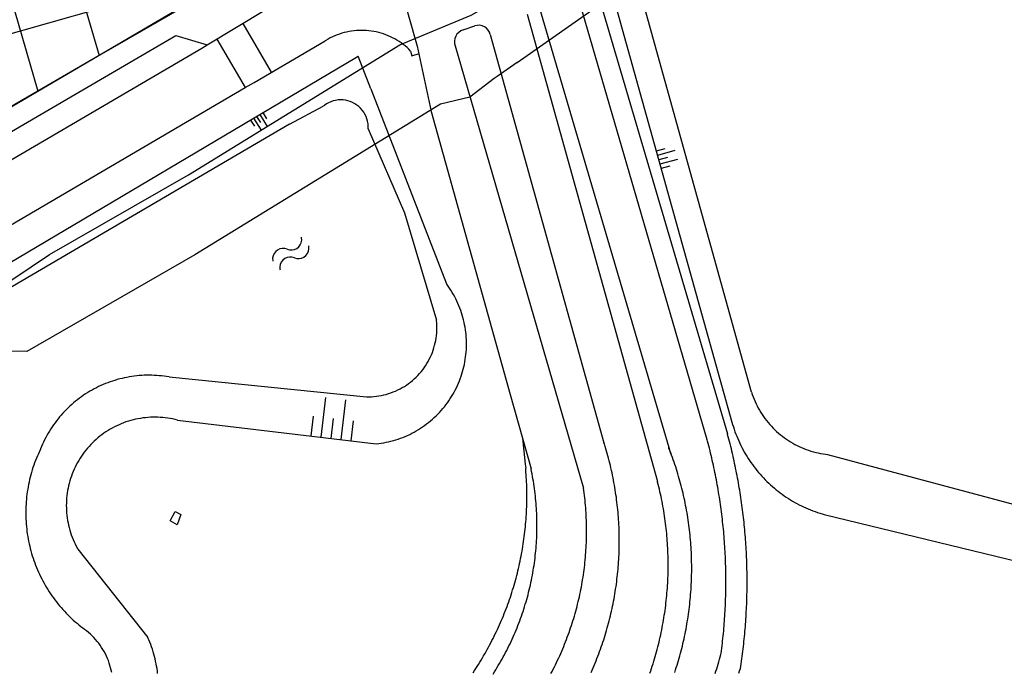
# Model space of a CAD drawing. Extents: x 123992 to 125854, y 449108 to 451911.
# Tile 128 of 175: x 125510 to 125590, y 450633 to 450685. Entities that reach past the tile are written whole.
import ezdxf

# ---------------------------------------------------------------- set-up
doc = ezdxf.new("R2010")
doc.units = 0
for name, color, linetype in [('DEFAULT_21', 8, 'CONTINUOUS'), ('DEFAULT_22', 8, 'CONTINUOUS'), ('DEFAULT_23', 9, 'CONTINUOUS'), ('DEFAULT_4', 1, 'CONTINUOUS'), ('DEFAULT_48', 141, 'CONTINUOUS'), ('DEFAULT_7', 5, 'CONTINUOUS'), ('DEFAULT_79', 9, 'CONTINUOUS'), ('DEFAULT_99', 9, 'CONTINUOUS'), ('S04_TALUD', 9, 'CONTINUOUS'), ('S05_WATER', 141, 'CONTINUOUS')]:
    doc.layers.add(name, color=color, linetype=linetype)

msp = doc.modelspace()

# ---------------------------------------------------------------- linework, layer by layer
at = {"layer": 'DEFAULT_21'}
for points in [[(125506.833, 450662.506), (125512.842, 450666.52), (125524.006, 450672.924), (125540.979, 450683.393), (125546.735, 450685.757), (125548.762, 450686.928), (125552.419, 450689.772), (125552.721, 450690.621), (125559.928, 450693.857), (125565.709, 450696.521), (125576.223, 450702.952), (125583.858, 450707.112), (125590.516, 450710.6)], [(125503.438, 450708.853), (125511.905, 450679.664)], [(125510.173, 450705.261), (125516.833, 450682.519)]]:
    msp.add_lwpolyline(points, dxfattribs=at)
at = {"layer": 'DEFAULT_22'}
for points in [[(125526.139, 450687.91), (125516.833, 450682.519)], [(125516.833, 450682.519), (125511.905, 450679.664)], [(125511.905, 450679.664), (125507.019, 450676.834)]]:
    msp.add_lwpolyline(points, dxfattribs=at)
at = {"layer": 'DEFAULT_23'}
for points in [[(125550.427, 450681.947), (125560.017, 450688.705)], [(125550.427, 450681.947), (125548.809, 450680.837)], [(125548.809, 450680.837), (125548.574, 450680.675), (125546.621, 450679.179), (125544.245, 450678.609), (125524.518, 450666.495), (125511.025, 450658.721), (125508.125, 450658.752), (125504.996, 450657.083), (125502.389, 450655.14)]]:
    msp.add_lwpolyline(points, dxfattribs=at)
at = {"layer": 'DEFAULT_4'}
msp.add_lwpolyline([(125523.16, 450691.792), (125521.134, 450698.916), (125517.856, 450697.984), (125518.049, 450697.306), (125496.998, 450691.319), (125498.377, 450686.467), (125472.298, 450679.05), (125475.088, 450669.241), (125501.679, 450676.802), (125500.307, 450681.624), (125521.086, 450687.532), (125520.126, 450690.929), (125523.16, 450691.792)], dxfattribs=at)
at = {"layer": 'DEFAULT_48'}
for points in [[(125569.25, 450655.463), (125558.919, 450692.696), (125566.476, 450697.085)], [(125538.448, 450676.636), (125538.45, 450676.836), (125538.433, 450677.035), (125538.399, 450677.232), (125538.347, 450677.425), (125538.277, 450677.613), (125538.191, 450677.793), (125538.089, 450677.965), (125537.971, 450678.127), (125537.84, 450678.277), (125537.695, 450678.415), (125537.539, 450678.54), (125537.371, 450678.649), (125537.195, 450678.743), (125537.011, 450678.821), (125536.82, 450678.881), (125536.625, 450678.924), (125536.426, 450678.949), (125536.227, 450678.956), (125536.027, 450678.945), (125535.829, 450678.916), (125535.635, 450678.869), (125535.446, 450678.804), (125535.263, 450678.723), (125535.089, 450678.625), (125534.924, 450678.512), (125534.834, 450678.441)], [(125532.13, 450677.012), (125534.834, 450678.441)], [(125532.13, 450677.012), (125376.117, 450585.536)], [(125538.448, 450676.636), (125541.355, 450669.885), (125543.938, 450661.241)], [(125538.311, 450655.083), (125538.511, 450655.083), (125538.711, 450655.09), (125538.91, 450655.104), (125539.109, 450655.126), (125539.307, 450655.154), (125539.504, 450655.19), (125539.699, 450655.233), (125539.893, 450655.283), (125540.085, 450655.339), (125540.274, 450655.403), (125540.462, 450655.473), (125540.646, 450655.55), (125540.828, 450655.634), (125541.006, 450655.724), (125541.181, 450655.821), (125541.353, 450655.923), (125541.521, 450656.032), (125541.685, 450656.147), (125541.844, 450656.268), (125541.999, 450656.394), (125542.15, 450656.526), (125542.295, 450656.663), (125542.436, 450656.805), (125542.571, 450656.952), (125542.701, 450657.104), (125542.826, 450657.261), (125542.944, 450657.422), (125543.057, 450657.587), (125543.164, 450657.756), (125543.265, 450657.929), (125543.359, 450658.105), (125543.447, 450658.285), (125543.528, 450658.467), (125543.603, 450658.653), (125543.671, 450658.841), (125543.733, 450659.031), (125543.787, 450659.224), (125543.835, 450659.418), (125543.875, 450659.614), (125543.908, 450659.811), (125543.935, 450660.009), (125543.954, 450660.208), (125543.966, 450660.408), (125543.971, 450660.608), (125543.968, 450660.808), (125543.958, 450661.008), (125543.942, 450661.207), (125543.938, 450661.241)], [(125522.445, 450656.681), (125522.248, 450656.713), (125522.05, 450656.741), (125521.851, 450656.765), (125521.652, 450656.784), (125521.453, 450656.8), (125521.253, 450656.811), (125521.053, 450656.817), (125520.853, 450656.82), (125520.653, 450656.818), (125520.453, 450656.812), (125520.253, 450656.801), (125520.054, 450656.787), (125519.855, 450656.768), (125519.656, 450656.745), (125519.458, 450656.718), (125519.261, 450656.686), (125519.064, 450656.65), (125518.868, 450656.61), (125518.673, 450656.566), (125518.479, 450656.518), (125518.286, 450656.465), (125518.094, 450656.409), (125517.903, 450656.348), (125517.714, 450656.284), (125517.526, 450656.215), (125517.34, 450656.142), (125517.155, 450656.066), (125516.972, 450655.985), (125516.791, 450655.901), (125516.611, 450655.812), (125516.434, 450655.72), (125516.258, 450655.624), (125516.085, 450655.525), (125515.914, 450655.421), (125515.745, 450655.314), (125515.578, 450655.204), (125515.414, 450655.09), (125515.252, 450654.972), (125515.092, 450654.852), (125514.936, 450654.727), (125514.782, 450654.6), (125514.631, 450654.469), (125514.482, 450654.335), (125514.337, 450654.197), (125514.194, 450654.057), (125514.055, 450653.914), (125513.918, 450653.768), (125513.785, 450653.619), (125513.655, 450653.467), (125513.528, 450653.312), (125513.405, 450653.155), (125513.284, 450652.995), (125513.168, 450652.832), (125513.055, 450652.667), (125512.945, 450652.5), (125512.839, 450652.33), (125512.737, 450652.159), (125512.638, 450651.985), (125512.543, 450651.809), (125512.452, 450651.631), (125512.365, 450651.451), (125512.281, 450651.269), (125512.202, 450651.085), (125512.126, 450650.9), (125512.116, 450650.875)], [(125522.445, 450656.681), (125538.311, 450655.083)], [(125569.25, 450655.463), (125569.312, 450655.273), (125569.38, 450655.085), (125569.452, 450654.898), (125569.53, 450654.714), (125569.613, 450654.532), (125569.701, 450654.352), (125569.794, 450654.175), (125569.892, 450654.001), (125569.994, 450653.829), (125570.101, 450653.66), (125570.213, 450653.495), (125570.33, 450653.332), (125570.451, 450653.173), (125570.576, 450653.017), (125570.706, 450652.865), (125570.84, 450652.716), (125570.978, 450652.571), (125571.12, 450652.43), (125571.265, 450652.293), (125571.415, 450652.161), (125571.568, 450652.032), (125571.725, 450651.908), (125571.885, 450651.788), (125572.048, 450651.672), (125572.214, 450651.561), (125572.384, 450651.455), (125572.556, 450651.354), (125572.731, 450651.257), (125572.909, 450651.165), (125573.089, 450651.079), (125573.272, 450650.997), (125573.457, 450650.92), (125573.643, 450650.849), (125573.832, 450650.783), (125574.023, 450650.722), (125574.215, 450650.666), (125574.408, 450650.616), (125574.603, 450650.571), (125574.799, 450650.532), (125574.996, 450650.498), (125575.194, 450650.469), (125575.34, 450650.452)], [(125512.116, 450650.875), (125512.03, 450650.695), (125511.947, 450650.513), (125511.867, 450650.329), (125511.79, 450650.145), (125511.716, 450649.959), (125511.646, 450649.772), (125511.579, 450649.583), (125511.515, 450649.394), (125511.454, 450649.203), (125511.397, 450649.011), (125511.342, 450648.819), (125511.292, 450648.626), (125511.244, 450648.431), (125511.2, 450648.236), (125511.159, 450648.04), (125511.122, 450647.844), (125511.088, 450647.647), (125511.057, 450647.449), (125511.03, 450647.251), (125511.006, 450647.052), (125510.986, 450646.854), (125510.969, 450646.654), (125510.955, 450646.455), (125510.945, 450646.255), (125510.938, 450646.055), (125510.935, 450645.855), (125510.935, 450645.655), (125510.939, 450645.455), (125510.946, 450645.255), (125510.956, 450645.056), (125510.97, 450644.856), (125510.987, 450644.657), (125511.008, 450644.458), (125511.032, 450644.259), (125511.059, 450644.061), (125511.09, 450643.864), (125511.125, 450643.667), (125511.162, 450643.47), (125511.203, 450643.274), (125511.248, 450643.079), (125511.295, 450642.885), (125511.346, 450642.692), (125511.401, 450642.499), (125511.459, 450642.308), (125511.519, 450642.117), (125511.584, 450641.928), (125511.651, 450641.74), (125511.722, 450641.553), (125511.796, 450641.367), (125511.873, 450641.182), (125511.953, 450640.999), (125512.036, 450640.817), (125512.123, 450640.637), (125512.212, 450640.458), (125512.305, 450640.281), (125512.4, 450640.105), (125512.499, 450639.931), (125512.601, 450639.759), (125512.705, 450639.588), (125512.813, 450639.42), (125512.923, 450639.253), (125513.036, 450639.088), (125513.152, 450638.925), (125513.271, 450638.764), (125513.392, 450638.605), (125513.517, 450638.448), (125513.643, 450638.294), (125513.773, 450638.141), (125513.905, 450637.991), (125514.04, 450637.843), (125514.177, 450637.698), (125514.317, 450637.555), (125514.459, 450637.414), (125514.603, 450637.276), (125514.75, 450637.14), (125514.899, 450637.007), (125515.051, 450636.876), (125515.204, 450636.748), (125515.36, 450636.623), (125515.518, 450636.5), (125515.646, 450636.404)], [(125575.34, 450650.452), (125621.431, 450638.127)], [(125517.842, 450632.913), (125517.802, 450633.109), (125517.755, 450633.303), (125517.7, 450633.495), (125517.639, 450633.686), (125517.572, 450633.874), (125517.497, 450634.06), (125517.416, 450634.243), (125517.329, 450634.422), (125517.235, 450634.599), (125517.135, 450634.772), (125517.029, 450634.942), (125516.917, 450635.107), (125516.799, 450635.269), (125516.675, 450635.426), (125516.546, 450635.579), (125516.412, 450635.727), (125516.272, 450635.87), (125516.127, 450636.008), (125515.978, 450636.141), (125515.824, 450636.268), (125515.665, 450636.39), (125515.646, 450636.404)]]:
    msp.add_lwpolyline(points, dxfattribs=at)
at = {"layer": 'DEFAULT_7'}
msp.add_lwpolyline([(125523.387, 450645.632), (125523.092, 450644.797), (125522.526, 450645.103), (125522.938, 450645.856), (125523.387, 450645.632)], dxfattribs=at)
at = {"layer": 'DEFAULT_79'}
for points in [[(125556.925, 450691.566), (125567.675, 450653.044)], [(125528.363, 450685.096), (125530.659, 450681.171)], [(125526.278, 450683.84), (125528.56, 450679.946)], [(125480.979, 450657.28), (125525.075, 450683.118)], [(125525.075, 450683.118), (125525.515, 450683.381)], [(125506.493, 450664), (125537.516, 450682.396)], [(125537.516, 450682.396), (125537.637, 450682.468)], [(125538.659, 450679.833), (125537.637, 450682.468)], [(125538.659, 450679.833), (125544.733, 450664.175)], [(125539.1, 450651.31), (125539.299, 450651.333), (125539.497, 450651.36), (125539.694, 450651.393), (125539.891, 450651.43), (125540.086, 450651.473), (125540.28, 450651.52), (125540.474, 450651.572), (125540.665, 450651.629), (125540.856, 450651.69), (125541.044, 450651.756), (125541.231, 450651.827), (125541.417, 450651.902), (125541.6, 450651.982), (125541.781, 450652.067), (125541.96, 450652.156), (125542.137, 450652.249), (125542.312, 450652.347), (125542.484, 450652.449), (125542.653, 450652.555), (125542.82, 450652.666), (125542.984, 450652.78), (125543.145, 450652.899), (125543.303, 450653.022), (125543.458, 450653.148), (125543.61, 450653.278), (125543.758, 450653.412), (125543.903, 450653.55), (125544.045, 450653.691), (125544.183, 450653.836), (125544.318, 450653.984), (125544.448, 450654.135), (125544.575, 450654.289), (125544.698, 450654.447), (125544.818, 450654.607), (125544.933, 450654.771), (125545.044, 450654.937), (125545.151, 450655.106), (125545.254, 450655.278), (125545.352, 450655.452), (125545.446, 450655.628), (125545.536, 450655.807), (125545.621, 450655.988), (125545.702, 450656.171), (125545.778, 450656.356), (125545.849, 450656.543), (125545.916, 450656.731), (125545.978, 450656.921), (125546.036, 450657.113), (125546.088, 450657.306), (125546.136, 450657.5), (125546.179, 450657.695), (125546.218, 450657.892), (125546.251, 450658.089), (125546.279, 450658.287), (125546.303, 450658.486), (125546.321, 450658.685), (125546.335, 450658.884), (125546.344, 450659.084), (125546.347, 450659.284), (125546.346, 450659.484), (125546.34, 450659.684), (125546.329, 450659.884), (125546.313, 450660.083), (125546.292, 450660.282), (125546.266, 450660.48), (125546.235, 450660.678), (125546.199, 450660.874), (125546.158, 450661.07), (125546.113, 450661.265), (125546.063, 450661.459), (125546.008, 450661.651), (125545.948, 450661.842), (125545.883, 450662.031), (125545.814, 450662.219), (125545.74, 450662.404), (125545.662, 450662.588), (125545.579, 450662.77), (125545.491, 450662.95), (125545.399, 450663.128), (125545.303, 450663.303), (125545.203, 450663.476), (125545.098, 450663.646), (125544.989, 450663.814), (125544.876, 450663.979), (125544.758, 450664.141), (125544.733, 450664.175)], [(125523.122, 450653.21), (125522.928, 450653.259), (125522.733, 450653.302), (125522.536, 450653.339), (125522.339, 450653.371), (125522.141, 450653.398), (125521.942, 450653.419), (125521.742, 450653.434), (125521.543, 450653.444), (125521.343, 450653.448), (125521.143, 450653.446), (125520.943, 450653.439), (125520.743, 450653.426), (125520.544, 450653.408), (125520.346, 450653.384), (125520.148, 450653.354), (125519.951, 450653.319), (125519.755, 450653.278), (125519.56, 450653.232), (125519.367, 450653.18), (125519.176, 450653.123), (125518.986, 450653.061), (125518.797, 450652.993), (125518.611, 450652.92), (125518.427, 450652.842), (125518.245, 450652.758), (125518.066, 450652.67), (125517.889, 450652.576), (125517.715, 450652.478), (125517.544, 450652.375), (125517.376, 450652.267), (125517.21, 450652.154), (125517.048, 450652.037), (125516.89, 450651.915), (125516.735, 450651.788), (125516.583, 450651.658), (125516.436, 450651.523), (125516.292, 450651.384), (125516.152, 450651.241), (125516.016, 450651.094), (125515.884, 450650.944), (125515.757, 450650.79), (125515.634, 450650.632), (125515.515, 450650.471), (125515.402, 450650.306), (125515.292, 450650.139), (125515.188, 450649.968), (125515.088, 450649.795), (125514.994, 450649.619), (125514.904, 450649.44), (125514.819, 450649.259), (125514.74, 450649.075), (125514.665, 450648.89), (125514.596, 450648.702), (125514.532, 450648.513), (125514.474, 450648.321), (125514.421, 450648.128), (125514.374, 450647.934), (125514.331, 450647.739), (125514.295, 450647.542), (125514.264, 450647.344), (125514.238, 450647.146), (125514.219, 450646.947), (125514.204, 450646.748), (125514.196, 450646.548), (125514.193, 450646.348), (125514.195, 450646.148), (125514.204, 450645.948), (125514.218, 450645.748), (125514.237, 450645.549), (125514.262, 450645.351), (125514.293, 450645.153), (125514.329, 450644.957), (125514.371, 450644.761), (125514.418, 450644.567), (125514.471, 450644.374), (125514.529, 450644.182), (125514.592, 450643.993), (125514.661, 450643.805), (125514.735, 450643.619), (125514.814, 450643.436), (125514.899, 450643.254), (125514.988, 450643.075), (125515.083, 450642.899), (125515.11, 450642.85)], [(125523.122, 450653.21), (125539.1, 450651.31)], [(125567.675, 450653.044), (125567.73, 450652.852), (125567.789, 450652.661), (125567.852, 450652.471), (125567.918, 450652.282), (125567.988, 450652.094), (125568.061, 450651.908), (125568.137, 450651.724), (125568.217, 450651.54), (125568.301, 450651.359), (125568.387, 450651.178), (125568.478, 450651), (125568.571, 450650.823), (125568.668, 450650.648), (125568.768, 450650.475), (125568.871, 450650.304), (125568.978, 450650.134), (125569.088, 450649.967), (125569.2, 450649.802), (125569.316, 450649.639), (125569.435, 450649.478), (125569.557, 450649.32), (125569.682, 450649.163), (125569.81, 450649.009), (125569.94, 450648.858), (125570.073, 450648.709), (125570.21, 450648.562), (125570.349, 450648.418), (125570.49, 450648.277), (125570.634, 450648.139), (125570.781, 450648.003), (125570.93, 450647.87), (125571.082, 450647.739), (125571.236, 450647.612), (125571.393, 450647.487), (125571.552, 450647.366), (125571.713, 450647.247), (125571.876, 450647.132), (125572.041, 450647.019), (125572.209, 450646.91), (125572.378, 450646.804), (125572.55, 450646.701), (125572.723, 450646.601), (125572.898, 450646.505), (125573.075, 450646.412), (125573.254, 450646.322), (125573.434, 450646.235), (125573.616, 450646.152), (125573.8, 450646.073), (125573.985, 450645.997), (125574.171, 450645.924), (125574.359, 450645.855), (125574.548, 450645.789), (125574.738, 450645.727), (125574.929, 450645.668), (125575.086, 450645.623)], [(125575.086, 450645.623), (125619.221, 450634.904)], [(125515.11, 450642.85), (125520.734, 450635.741)], [(125521.532, 450632.836), (125521.508, 450633.034), (125521.479, 450633.232), (125521.446, 450633.43), (125521.41, 450633.626), (125521.369, 450633.822), (125521.324, 450634.017), (125521.275, 450634.211), (125521.222, 450634.404), (125521.166, 450634.596), (125521.105, 450634.786), (125521.041, 450634.976), (125520.972, 450635.163), (125520.9, 450635.35), (125520.824, 450635.535), (125520.744, 450635.718), (125520.734, 450635.741)]]:
    msp.add_lwpolyline(points, dxfattribs=at)
at = {"layer": 'DEFAULT_99'}
for points in [[(125501.835, 450673.763), (125526.281, 450688.114), (125520.477, 450708.75), (125520.342, 450708.715), (125519.09, 450713.187), (125514.28, 450711.811)], [(125545.963, 450704.688), (125546.967, 450704.935), (125549.468, 450695.867), (125551.339, 450689.344), (125562.597, 450651.01), (125562.735, 450650.535)], [(125554.271, 450697.067), (125557.23, 450686.372), (125567.322, 450652.096)], [(125565.691, 450651.615), (125552.592, 450696.619)], [(125539.339, 450694.039), (125542.383, 450683.266)], [(125478.858, 450656.051), (125480.979, 450657.28), (125481.617, 450659.963), (125522.98, 450684.134), (125525.515, 450683.381), (125530.22, 450686.215)], [(125551.229, 450685.834), (125561.181, 450650.102)], [(125541.856, 450682.881), (125541.714, 450683.022), (125541.567, 450683.157), (125541.414, 450683.287), (125541.258, 450683.411), (125541.097, 450683.53), (125540.931, 450683.642), (125540.762, 450683.749), (125540.589, 450683.849), (125540.412, 450683.943), (125540.233, 450684.03), (125540.05, 450684.111), (125539.864, 450684.185), (125539.676, 450684.253), (125539.485, 450684.313), (125539.292, 450684.367), (125539.098, 450684.413), (125538.902, 450684.452), (125538.704, 450684.485), (125538.506, 450684.51), (125538.307, 450684.527), (125538.107, 450684.538), (125537.907, 450684.541), (125537.707, 450684.537), (125537.507, 450684.526), (125537.308, 450684.507), (125537.11, 450684.482), (125536.913, 450684.449), (125536.717, 450684.409), (125536.522, 450684.362), (125536.33, 450684.307), (125536.139, 450684.246), (125535.951, 450684.178), (125535.766, 450684.104), (125535.583, 450684.022), (125535.404, 450683.934), (125535.228, 450683.839), (125535.055, 450683.739), (125534.986, 450683.696)], [(125546.067, 450684.574), (125545.884, 450684.494), (125545.721, 450684.379), (125545.583, 450684.234), (125545.477, 450684.065), (125545.407, 450683.878), (125545.374, 450683.681), (125545.382, 450683.482), (125545.424, 450683.301)], [(125546.067, 450684.574), (125547.02, 450684.898)], [(125548.256, 450684.207), (125548.194, 450684.397), (125548.093, 450684.569), (125547.958, 450684.716), (125547.796, 450684.832), (125547.612, 450684.911), (125547.416, 450684.949), (125547.217, 450684.945), (125547.022, 450684.899), (125547.02, 450684.898)], [(125548.256, 450684.207), (125557.394, 450651.387)], [(125529.275, 450680.363), (125534.986, 450683.696)], [(125541.856, 450682.881), (125541.943, 450682.503), (125542.54, 450682.672)], [(125542.383, 450683.266), (125543.51, 450678.025)], [(125545.424, 450683.301), (125555.756, 450647.739)], [(125483.242, 450653.375), (125528.56, 450679.946), (125529.275, 450680.363)], [(125543.51, 450678.025), (125549.853, 450655.26)], [(125549.858, 450655.264), (125551.533, 450649.305)], [(125550.842, 450651.761), (125551.07, 450649.676), (125551.102, 450649.345)], [(125568.357, 450633.232), (125568.387, 450633.43), (125568.417, 450633.628), (125568.445, 450633.826), (125568.473, 450634.024), (125568.499, 450634.222), (125568.525, 450634.42), (125568.55, 450634.619), (125568.574, 450634.817), (125568.597, 450635.016), (125568.62, 450635.214), (125568.641, 450635.413), (125568.662, 450635.612), (125568.682, 450635.811), (125568.701, 450636.01), (125568.719, 450636.21), (125568.736, 450636.409), (125568.752, 450636.608), (125568.767, 450636.808), (125568.782, 450637.007), (125568.796, 450637.207), (125568.808, 450637.406), (125568.82, 450637.606), (125568.831, 450637.806), (125568.841, 450638.005), (125568.851, 450638.205), (125568.859, 450638.405), (125568.866, 450638.605), (125568.873, 450638.805), (125568.879, 450639.005), (125568.884, 450639.204), (125568.888, 450639.404), (125568.891, 450639.604), (125568.893, 450639.804), (125568.895, 450640.004), (125568.895, 450640.204), (125568.895, 450640.404), (125568.893, 450640.604), (125568.891, 450640.804), (125568.888, 450641.004), (125568.884, 450641.204), (125568.88, 450641.404), (125568.874, 450641.604), (125568.867, 450641.804), (125568.86, 450642.004), (125568.852, 450642.204), (125568.843, 450642.404), (125568.833, 450642.603), (125568.822, 450642.803), (125568.81, 450643.003), (125568.797, 450643.202), (125568.784, 450643.402), (125568.769, 450643.601), (125568.754, 450643.801), (125568.738, 450644), (125568.721, 450644.199), (125568.703, 450644.399), (125568.684, 450644.598), (125568.665, 450644.797), (125568.644, 450644.996), (125568.623, 450645.194), (125568.601, 450645.393), (125568.578, 450645.592), (125568.554, 450645.79), (125568.529, 450645.989), (125568.503, 450646.187), (125568.476, 450646.385), (125568.449, 450646.584), (125568.421, 450646.782), (125568.391, 450646.979), (125568.361, 450647.177), (125568.33, 450647.375), (125568.299, 450647.572), (125568.266, 450647.77), (125568.232, 450647.967), (125568.198, 450648.164), (125568.163, 450648.361), (125568.127, 450648.557), (125568.09, 450648.754), (125568.052, 450648.95), (125568.013, 450649.146), (125567.973, 450649.342), (125567.933, 450649.538), (125567.892, 450649.734), (125567.85, 450649.93), (125567.807, 450650.125), (125567.763, 450650.32), (125567.718, 450650.515), (125567.673, 450650.71), (125567.626, 450650.904), (125567.579, 450651.099), (125567.531, 450651.293), (125567.482, 450651.487), (125567.432, 450651.68), (125567.381, 450651.874), (125567.33, 450652.067), (125567.322, 450652.096)], [(125556.365, 450632.935), (125556.446, 450633.117), (125556.525, 450633.301), (125556.603, 450633.485), (125556.68, 450633.67), (125556.756, 450633.855), (125556.829, 450634.041), (125556.902, 450634.227), (125556.973, 450634.414), (125557.043, 450634.602), (125557.111, 450634.79), (125557.177, 450634.978), (125557.243, 450635.167), (125557.306, 450635.357), (125557.369, 450635.547), (125557.429, 450635.737), (125557.489, 450635.928), (125557.547, 450636.12), (125557.603, 450636.312), (125557.658, 450636.504), (125557.711, 450636.697), (125557.763, 450636.89), (125557.814, 450637.083), (125557.863, 450637.277), (125557.91, 450637.472), (125557.956, 450637.666), (125558, 450637.861), (125558.043, 450638.057), (125558.085, 450638.252), (125558.124, 450638.448), (125558.163, 450638.645), (125558.2, 450638.841), (125558.235, 450639.038), (125558.269, 450639.235), (125558.301, 450639.433), (125558.332, 450639.63), (125558.361, 450639.828), (125558.389, 450640.026), (125558.415, 450640.224), (125558.439, 450640.423), (125558.462, 450640.622), (125558.484, 450640.82), (125558.504, 450641.019), (125558.522, 450641.219), (125558.539, 450641.418), (125558.555, 450641.617), (125558.569, 450641.817), (125558.581, 450642.016), (125558.592, 450642.216), (125558.601, 450642.416), (125558.609, 450642.616), (125558.615, 450642.816), (125558.619, 450643.016), (125558.622, 450643.216), (125558.624, 450643.416), (125558.624, 450643.616), (125558.622, 450643.815), (125558.619, 450644.015), (125558.614, 450644.215), (125558.608, 450644.415), (125558.6, 450644.615), (125558.591, 450644.815), (125558.58, 450645.015), (125558.567, 450645.214), (125558.553, 450645.414), (125558.538, 450645.613), (125558.521, 450645.812), (125558.502, 450646.012), (125558.482, 450646.211), (125558.46, 450646.409), (125558.437, 450646.608), (125558.412, 450646.806), (125558.386, 450647.005), (125558.358, 450647.203), (125558.329, 450647.401), (125558.298, 450647.598), (125558.266, 450647.796), (125558.232, 450647.993), (125558.196, 450648.19), (125558.159, 450648.386), (125558.121, 450648.582), (125558.081, 450648.778), (125558.039, 450648.974), (125557.996, 450649.169), (125557.952, 450649.364), (125557.906, 450649.559), (125557.858, 450649.753), (125557.809, 450649.947), (125557.759, 450650.141), (125557.706, 450650.334), (125557.653, 450650.526), (125557.598, 450650.719), (125557.541, 450650.91), (125557.483, 450651.102), (125557.424, 450651.293), (125557.394, 450651.387)], [(125563.08, 450632.934), (125563.142, 450633.124), (125563.204, 450633.315), (125563.264, 450633.506), (125563.322, 450633.697), (125563.379, 450633.889), (125563.434, 450634.081), (125563.488, 450634.273), (125563.541, 450634.466), (125563.592, 450634.66), (125563.642, 450634.853), (125563.69, 450635.047), (125563.736, 450635.242), (125563.782, 450635.437), (125563.825, 450635.632), (125563.868, 450635.827), (125563.908, 450636.023), (125563.948, 450636.219), (125563.985, 450636.416), (125564.022, 450636.612), (125564.057, 450636.809), (125564.09, 450637.007), (125564.122, 450637.204), (125564.152, 450637.402), (125564.181, 450637.6), (125564.208, 450637.798), (125564.234, 450637.996), (125564.258, 450638.195), (125564.281, 450638.393), (125564.303, 450638.592), (125564.322, 450638.791), (125564.341, 450638.99), (125564.358, 450639.19), (125564.373, 450639.389), (125564.387, 450639.588), (125564.399, 450639.788), (125564.41, 450639.988), (125564.419, 450640.188), (125564.427, 450640.387), (125564.433, 450640.587), (125564.438, 450640.787), (125564.441, 450640.987), (125564.443, 450641.187), (125564.443, 450641.387), (125564.441, 450641.587), (125564.438, 450641.787), (125564.434, 450641.987), (125564.428, 450642.187), (125564.421, 450642.387), (125564.412, 450642.587), (125564.401, 450642.786), (125564.39, 450642.986), (125564.376, 450643.186), (125564.361, 450643.385), (125564.345, 450643.584), (125564.327, 450643.784), (125564.307, 450643.983), (125564.286, 450644.182), (125564.264, 450644.38), (125564.24, 450644.579), (125564.214, 450644.777), (125564.187, 450644.975), (125564.159, 450645.173), (125564.129, 450645.371), (125564.097, 450645.569), (125564.064, 450645.766), (125564.03, 450645.963), (125563.994, 450646.16), (125563.956, 450646.356), (125563.917, 450646.552), (125563.877, 450646.748), (125563.835, 450646.944), (125563.792, 450647.139), (125563.747, 450647.334), (125563.7, 450647.528), (125563.652, 450647.723), (125563.603, 450647.916), (125563.552, 450648.11), (125563.5, 450648.303), (125563.447, 450648.496), (125563.391, 450648.688), (125563.335, 450648.88), (125563.277, 450649.071), (125563.217, 450649.262), (125563.156, 450649.452), (125563.094, 450649.642), (125563.03, 450649.832), (125562.965, 450650.021), (125562.898, 450650.21), (125562.83, 450650.398), (125562.761, 450650.585), (125562.69, 450650.772), (125562.617, 450650.959), (125562.597, 450651.01)], [(125566.808, 450634.474), (125566.834, 450634.672), (125566.859, 450634.871), (125566.883, 450635.069), (125566.907, 450635.268), (125566.929, 450635.467), (125566.951, 450635.665), (125566.971, 450635.864), (125566.991, 450636.063), (125567.01, 450636.263), (125567.027, 450636.462), (125567.044, 450636.661), (125567.06, 450636.86), (125567.075, 450637.06), (125567.09, 450637.259), (125567.103, 450637.459), (125567.115, 450637.659), (125567.127, 450637.858), (125567.137, 450638.058), (125567.147, 450638.258), (125567.155, 450638.457), (125567.163, 450638.657), (125567.17, 450638.857), (125567.176, 450639.057), (125567.181, 450639.257), (125567.185, 450639.457), (125567.188, 450639.657), (125567.191, 450639.857), (125567.192, 450640.057), (125567.193, 450640.257), (125567.192, 450640.457), (125567.191, 450640.657), (125567.189, 450640.857), (125567.185, 450641.057), (125567.181, 450641.257), (125567.176, 450641.457), (125567.17, 450641.657), (125567.163, 450641.857), (125567.156, 450642.056), (125567.147, 450642.256), (125567.137, 450642.456), (125567.127, 450642.656), (125567.115, 450642.855), (125567.103, 450643.055), (125567.09, 450643.255), (125567.076, 450643.454), (125567.061, 450643.654), (125567.045, 450643.853), (125567.028, 450644.052), (125567.01, 450644.251), (125566.991, 450644.451), (125566.971, 450644.65), (125566.951, 450644.848), (125566.929, 450645.047), (125566.907, 450645.246), (125566.884, 450645.445), (125566.86, 450645.643), (125566.834, 450645.842), (125566.808, 450646.04), (125566.782, 450646.238), (125566.754, 450646.436), (125566.725, 450646.634), (125566.695, 450646.832), (125566.665, 450647.03), (125566.633, 450647.227), (125566.601, 450647.424), (125566.568, 450647.622), (125566.534, 450647.819), (125566.499, 450648.016), (125566.463, 450648.212), (125566.426, 450648.409), (125566.388, 450648.605), (125566.349, 450648.802), (125566.31, 450648.998), (125566.269, 450649.193), (125566.228, 450649.389), (125566.186, 450649.585), (125566.143, 450649.78), (125566.099, 450649.975), (125566.054, 450650.17), (125566.008, 450650.365), (125565.961, 450650.559), (125565.914, 450650.753), (125565.865, 450650.947), (125565.816, 450651.141), (125565.765, 450651.335), (125565.714, 450651.528), (125565.691, 450651.615)], [(125561.181, 450650.102), (125561.688, 450648.283)], [(125546.871, 450632.905), (125546.982, 450633.071), (125547.091, 450633.239), (125547.199, 450633.407), (125547.306, 450633.576), (125547.412, 450633.746), (125547.516, 450633.916), (125547.619, 450634.088), (125547.721, 450634.26), (125547.821, 450634.433), (125547.92, 450634.607), (125548.017, 450634.782), (125548.113, 450634.957), (125548.208, 450635.133), (125548.301, 450635.31), (125548.393, 450635.488), (125548.484, 450635.666), (125548.573, 450635.845), (125548.661, 450636.025), (125548.747, 450636.205), (125548.832, 450636.386), (125548.915, 450636.568), (125548.997, 450636.751), (125549.078, 450636.934), (125549.157, 450637.117), (125549.235, 450637.302), (125549.311, 450637.486), (125549.386, 450637.672), (125549.459, 450637.858), (125549.531, 450638.045), (125549.602, 450638.232), (125549.671, 450638.419), (125549.738, 450638.608), (125549.804, 450638.797), (125549.869, 450638.986), (125549.932, 450639.176), (125549.993, 450639.366), (125550.053, 450639.557), (125550.112, 450639.748), (125550.169, 450639.94), (125550.225, 450640.132), (125550.279, 450640.324), (125550.331, 450640.517), (125550.382, 450640.711), (125550.432, 450640.904), (125550.48, 450641.099), (125550.526, 450641.293), (125550.571, 450641.488), (125550.614, 450641.683), (125550.656, 450641.879), (125550.697, 450642.075), (125550.735, 450642.271), (125550.773, 450642.467), (125550.808, 450642.664), (125550.842, 450642.861), (125550.875, 450643.059), (125550.906, 450643.256), (125550.936, 450643.454), (125550.964, 450643.652), (125550.99, 450643.85), (125551.015, 450644.049), (125551.038, 450644.247), (125551.06, 450644.446), (125551.08, 450644.645), (125551.099, 450644.844), (125551.116, 450645.044), (125551.131, 450645.243), (125551.145, 450645.442), (125551.157, 450645.642), (125551.168, 450645.842), (125551.177, 450646.042), (125551.185, 450646.241), (125551.191, 450646.441), (125551.195, 450646.641), (125551.198, 450646.841), (125551.2, 450647.041), (125551.2, 450647.241), (125551.198, 450647.441), (125551.194, 450647.641), (125551.189, 450647.841), (125551.183, 450648.041), (125551.175, 450648.241), (125551.165, 450648.441), (125551.154, 450648.64), (125551.141, 450648.84), (125551.127, 450649.039), (125551.111, 450649.239), (125551.102, 450649.345)], [(125548.477, 450632.796), (125548.585, 450632.964), (125548.691, 450633.133), (125548.796, 450633.304), (125548.9, 450633.475), (125549.001, 450633.647), (125549.101, 450633.82), (125549.2, 450633.994), (125549.297, 450634.169), (125549.392, 450634.345), (125549.486, 450634.522), (125549.578, 450634.699), (125549.669, 450634.877), (125549.758, 450635.057), (125549.845, 450635.236), (125549.931, 450635.417), (125550.015, 450635.599), (125550.097, 450635.781), (125550.178, 450635.964), (125550.257, 450636.148), (125550.334, 450636.332), (125550.41, 450636.517), (125550.484, 450636.703), (125550.556, 450636.889), (125550.627, 450637.077), (125550.696, 450637.264), (125550.763, 450637.453), (125550.829, 450637.642), (125550.893, 450637.831), (125550.955, 450638.021), (125551.015, 450638.212), (125551.073, 450638.403), (125551.13, 450638.595), (125551.185, 450638.787), (125551.239, 450638.98), (125551.29, 450639.173), (125551.34, 450639.367), (125551.388, 450639.561), (125551.435, 450639.756), (125551.479, 450639.951), (125551.522, 450640.146), (125551.563, 450640.342), (125551.602, 450640.538), (125551.639, 450640.734), (125551.675, 450640.931), (125551.709, 450641.128), (125551.741, 450641.326), (125551.771, 450641.523), (125551.8, 450641.721), (125551.826, 450641.92), (125551.851, 450642.118), (125551.874, 450642.317), (125551.895, 450642.516), (125551.915, 450642.715), (125551.932, 450642.914), (125551.948, 450643.113), (125551.962, 450643.313), (125551.974, 450643.512), (125551.985, 450643.712), (125551.993, 450643.912), (125552, 450644.112), (125552.005, 450644.312), (125552.008, 450644.512), (125552.009, 450644.712), (125552.009, 450644.912), (125552.006, 450645.112), (125552.002, 450645.312), (125551.996, 450645.511), (125551.988, 450645.711), (125551.979, 450645.911), (125551.967, 450646.111), (125551.954, 450646.31), (125551.939, 450646.51), (125551.922, 450646.709), (125551.903, 450646.908), (125551.883, 450647.107), (125551.861, 450647.306), (125551.836, 450647.504), (125551.811, 450647.703), (125551.783, 450647.901), (125551.753, 450648.099), (125551.722, 450648.296), (125551.689, 450648.493), (125551.654, 450648.69), (125551.617, 450648.887), (125551.579, 450649.083), (125551.538, 450649.279), (125551.533, 450649.305)], [(125561.082, 450632.872), (125561.147, 450633.061), (125561.211, 450633.251), (125561.273, 450633.441), (125561.334, 450633.631), (125561.393, 450633.823), (125561.451, 450634.014), (125561.507, 450634.206), (125561.562, 450634.398), (125561.615, 450634.591), (125561.667, 450634.784), (125561.718, 450634.978), (125561.767, 450635.171), (125561.815, 450635.366), (125561.861, 450635.56), (125561.905, 450635.755), (125561.949, 450635.951), (125561.99, 450636.146), (125562.03, 450636.342), (125562.069, 450636.538), (125562.106, 450636.735), (125562.142, 450636.932), (125562.177, 450637.129), (125562.209, 450637.326), (125562.241, 450637.523), (125562.271, 450637.721), (125562.299, 450637.919), (125562.326, 450638.117), (125562.351, 450638.316), (125562.375, 450638.514), (125562.397, 450638.713), (125562.418, 450638.912), (125562.437, 450639.111), (125562.455, 450639.31), (125562.472, 450639.51), (125562.486, 450639.709), (125562.5, 450639.909), (125562.512, 450640.108), (125562.522, 450640.308), (125562.531, 450640.508), (125562.538, 450640.708), (125562.544, 450640.908), (125562.548, 450641.107), (125562.551, 450641.307), (125562.552, 450641.507), (125562.552, 450641.707), (125562.55, 450641.907), (125562.547, 450642.107), (125562.542, 450642.307), (125562.536, 450642.507), (125562.528, 450642.707), (125562.518, 450642.907), (125562.508, 450643.107), (125562.495, 450643.306), (125562.481, 450643.506), (125562.466, 450643.705), (125562.449, 450643.904), (125562.431, 450644.104), (125562.411, 450644.303), (125562.39, 450644.501), (125562.367, 450644.7), (125562.342, 450644.899), (125562.317, 450645.097), (125562.289, 450645.295), (125562.26, 450645.493), (125562.23, 450645.691), (125562.198, 450645.888), (125562.165, 450646.085), (125562.13, 450646.282), (125562.094, 450646.479), (125562.056, 450646.675), (125562.017, 450646.871), (125561.976, 450647.067), (125561.934, 450647.263), (125561.89, 450647.458), (125561.845, 450647.653), (125561.798, 450647.847), (125561.75, 450648.041), (125561.7, 450648.235), (125561.688, 450648.283)], [(125553.133, 450632.839), (125553.227, 450633.016), (125553.318, 450633.193), (125553.409, 450633.372), (125553.497, 450633.551), (125553.585, 450633.731), (125553.671, 450633.911), (125553.755, 450634.093), (125553.838, 450634.275), (125553.92, 450634.457), (125554, 450634.641), (125554.078, 450634.825), (125554.155, 450635.009), (125554.23, 450635.194), (125554.304, 450635.38), (125554.377, 450635.567), (125554.448, 450635.754), (125554.517, 450635.941), (125554.585, 450636.129), (125554.651, 450636.318), (125554.716, 450636.507), (125554.779, 450636.697), (125554.84, 450636.887), (125554.9, 450637.078), (125554.959, 450637.27), (125555.016, 450637.461), (125555.071, 450637.653), (125555.125, 450637.846), (125555.177, 450638.039), (125555.228, 450638.233), (125555.277, 450638.427), (125555.324, 450638.621), (125555.37, 450638.816), (125555.414, 450639.011), (125555.457, 450639.206), (125555.498, 450639.402), (125555.537, 450639.598), (125555.575, 450639.794), (125555.611, 450639.991), (125555.646, 450640.188), (125555.679, 450640.385), (125555.71, 450640.583), (125555.74, 450640.78), (125555.768, 450640.978), (125555.795, 450641.177), (125555.819, 450641.375), (125555.843, 450641.574), (125555.864, 450641.773), (125555.884, 450641.972), (125555.903, 450642.171), (125555.92, 450642.37), (125555.935, 450642.569), (125555.948, 450642.769), (125555.96, 450642.969), (125555.97, 450643.168), (125555.979, 450643.368), (125555.986, 450643.568), (125555.991, 450643.768), (125555.995, 450643.968), (125555.997, 450644.168), (125555.997, 450644.368), (125555.996, 450644.568), (125555.993, 450644.768), (125555.988, 450644.968), (125555.982, 450645.168), (125555.974, 450645.368), (125555.965, 450645.567), (125555.954, 450645.767), (125555.941, 450645.967), (125555.927, 450646.166), (125555.911, 450646.366), (125555.893, 450646.565), (125555.874, 450646.764), (125555.853, 450646.963), (125555.831, 450647.162), (125555.807, 450647.36), (125555.781, 450647.558), (125555.756, 450647.739)], [(125566.328, 450632.833), (125566.389, 450633.023), (125566.448, 450633.214), (125566.507, 450633.406), (125566.564, 450633.597), (125566.619, 450633.789), (125566.674, 450633.982), (125566.728, 450634.174), (125566.78, 450634.368), (125566.808, 450634.474)], [(125568.224, 450632.857), (125568.291, 450633.045), (125568.357, 450633.232)]]:
    msp.add_lwpolyline(points, dxfattribs=at)
at = {"layer": 'S04_TALUD'}
for p, q in [((125530.299, 450677.444), (125529.997, 450677.928)), ((125529.331, 450676.84), (125529.029, 450677.324)), ((125529.875, 450676.507), (125529.271, 450677.475)), ((125529.815, 450677.142), (125529.513, 450677.626)), ((125530.359, 450676.809), (125529.755, 450677.777)), ((125562.295, 450675.031), (125561.594, 450674.836)), ((125563.093, 450674.876), (125561.691, 450674.486)), ((125562.49, 450674.33), (125561.789, 450674.135)), ((125563.289, 450674.175), (125561.887, 450673.784)), ((125562.685, 450673.629), (125561.984, 450673.434)), ((125535.026, 450655.035), (125534.647, 450651.84)), ((125536.624, 450654.845), (125536.245, 450651.65)), ((125534.038, 450653.532), (125533.849, 450651.935)), ((125535.636, 450653.342), (125535.446, 450651.745)), ((125537.233, 450653.153), (125537.043, 450651.555))]:
    msp.add_line(p, q, dxfattribs=at)
at = {"layer": 'S05_WATER'}
for points in [[(125531.939, 450666.948), (125532.131, 450666.895), (125532.331, 450666.888), (125532.526, 450666.928), (125532.707, 450667.013), (125532.863, 450667.137), (125532.986, 450667.294), (125533.069, 450667.476), (125533.107, 450667.672), (125533.098, 450667.871), (125533.091, 450667.908)], [(125531.939, 450666.948), (125531.747, 450667.001), (125531.547, 450667.007), (125531.352, 450666.967), (125531.171, 450666.883), (125531.015, 450666.758), (125530.892, 450666.601), (125530.809, 450666.419), (125530.771, 450666.224), (125530.78, 450666.024), (125530.787, 450665.987)], [(125532.515, 450666.256), (125532.707, 450666.203), (125532.907, 450666.197), (125533.102, 450666.237), (125533.283, 450666.321), (125533.439, 450666.446), (125533.562, 450666.603), (125533.645, 450666.785), (125533.683, 450666.98), (125533.674, 450667.18), (125533.667, 450667.217)], [(125532.515, 450666.256), (125532.323, 450666.309), (125532.123, 450666.316), (125531.928, 450666.276), (125531.747, 450666.191), (125531.591, 450666.067), (125531.468, 450665.91), (125531.385, 450665.728), (125531.347, 450665.532), (125531.356, 450665.333), (125531.363, 450665.296)]]:
    msp.add_lwpolyline(points, dxfattribs=at)

doc.saveas('drawing.dxf')
